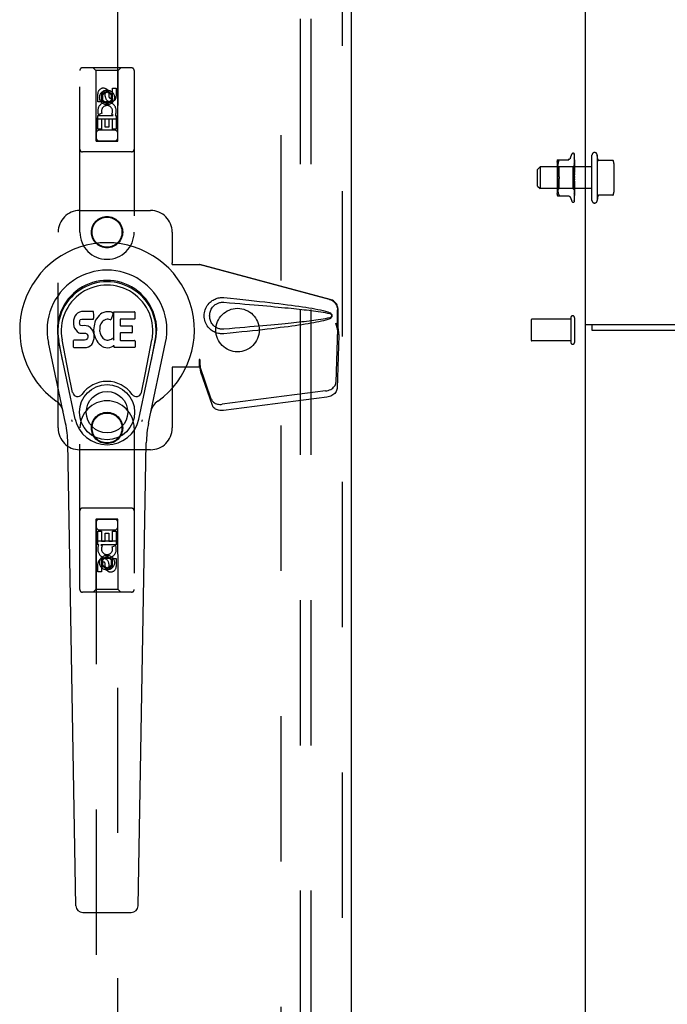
# Model space of a CAD drawing. Header units: inches. Extents: x 0 to 304, y 0 to 196.
# Tile 42 of 129: x 126 to 133.44, y 96.61 to 107.92. Entities that reach past the tile are written whole.
import ezdxf

# ---------------------------------------------------------------- set-up
doc = ezdxf.new("R2010")
doc.units = ezdxf.units.IN
doc.header["$LTSCALE"] = 16.696429
doc.header["$MEASUREMENT"] = 0
doc.linetypes.add('HIDDEN', pattern=[0.2, 0.1, -0.1])
doc.layers.get('0').update_dxf_attribs({"linetype": 'CONTINUOUS'})
for name, color, linetype in [('DEFAULT_2', 8, 'HIDDEN'), ('DIMENSIONS', 7, 'CONTINUOUS'), ('MAIN_DOOR_ASSEMBLY', 7, 'CONTINUOUS'), ('SUBPANELS', 7, 'CONTINUOUS')]:
    doc.layers.add(name, color=color, linetype=linetype)
doc.styles.get("Standard").update_dxf_attribs({"font": 'arial.ttf'})
doc.dimstyles.new('DIMSTYLE_1', dxfattribs={"dimtxt": 1.339286, "dimasz": 1.785714, "dimexe": 0.09, "dimexo": 0.07, "dimgap": 0.0375, "dimtad": 0, "dimtih": 1, "dimtoh": 1, "dimzin": 4, "dimdsep": 46, "dimtxsty": 'Standard', "dimblk": '_FILLED', "dimblk1": '_FILLED', "dimblk2": '_FILLED', "dimcen": 0.09, "dimazin": 1, "dimtfac": 1, "dimtdec": 3, "dimtofl": 0, "dimtmove": 0, "dimatfit": 3, "dimldrblk": '_FILLED', "dimfxl": 0, "dimtolj": 1, "dimtzin": 4, "dimarcsym": 0})

# ---------------------------------------------------------------- blocks, each defined once
blk = doc.blocks.new('_FILLED')
at = {"color": 0, "linetype": 'ByBlock'}
blk.add_solid([(0, 0), (-1, 0.2), (-1, -0.2)], dxfattribs=at)
blk = doc.blocks.new('*D18')
at = {"layer": 'DIMENSIONS', "color": 2, "linetype": 'Continuous'}
for p, q in [((133.921, 121.043), (133.921, 118.893)), ((132.501, 120.5), (128.93, 120.5)), ((133.921, 120.5), (137.21, 120.5))]:
    blk.add_line(p, q, dxfattribs=at)
at = {"layer": 'DIMENSIONS', "color": 2, "linetype": 'Continuous', "xscale": 1.7857142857, "yscale": 1.7857142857, "zscale": 1.7857142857}
blk.add_blockref('_FILLED', (132.501, 120.5), dxfattribs=at)
at = {"layer": 'DIMENSIONS', "color": 2, "linetype": 'Continuous', "xscale": 1.7857142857, "yscale": 1.7857142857, "zscale": 1.7857142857, "rotation": 180}
blk.add_blockref('_FILLED', (133.921, 120.5), dxfattribs=at)
at = {"layer": 'DIMENSIONS', "color": 2, "linetype": 'Continuous', "insert": (137.88, 121.17), "char_height": 1.3393, "width": 3.63947, "attachment_point": 1, "line_spacing_factor": 0.9}
blk.add_mtext('1.42', dxfattribs=at)

msp = doc.modelspace()

# ---------------------------------------------------------------- linework, layer by layer
at = {"color": 3, "linetype": 'Continuous'}
for p, q in [((132.501, 104.419), (132.501, 138.793)), ((132.501, 104.419), (135.134, 104.419)), ((132.576, 104.356), (147.426, 104.356))]:
    msp.add_line(p, q, dxfattribs=at)
at = {"color": 7, "linetype": 'Continuous'}
for p, q in [((132.501, 57.481), (132.501, 104.419)), ((132.576, 104.419), (132.576, 104.356))]:
    msp.add_line(p, q, dxfattribs=at)
at = {"layer": 'DEFAULT_2', "color": 8, "linetype": 'HIDDEN'}
for p, q in [((129.001, 64.856), (129.001, 143.856)), ((132.328, 106.334), (132.344, 106.376)), ((132.359, 106.387), (132.36, 106.387)), ((132.373, 106.379), (132.375, 106.25)), ((132.373, 106.374), (132.375, 106.247)), ((132.373, 106.361), (132.373, 106.36)), ((132.373, 106.36), (132.375, 106.239)), ((132.373, 106.359), (132.373, 106.358)), ((132.373, 106.358), (132.375, 106.239)), ((132.376, 106.116), (132.376, 106.376)), ((132.576, 105.846), (132.576, 106.366)), ((132.636, 106.366), (132.636, 105.846)), ((132.645, 106.315), (132.636, 106.366)), ((132.174, 106.286), (132.174, 105.927)), ((132.194, 106.231), (132.174, 106.251)), ((132.179, 106.314), (132.309, 106.314)), ((132.181, 106.245), (132.18, 106.236)), ((132.182, 106.254), (132.181, 106.245)), ((132.184, 106.264), (132.182, 106.254)), ((132.186, 106.273), (132.184, 106.264)), ((132.188, 106.283), (132.186, 106.273)), ((132.191, 106.291), (132.188, 106.283)), ((132.191, 106.291), (132.195, 106.3)), ((132.195, 106.3), (132.196, 106.303)), ((132.197, 106.305), (132.196, 106.303)), ((132.375, 106.25), (132.357, 106.231)), ((132.373, 106.337), (132.373, 106.337)), ((132.373, 106.337), (132.375, 106.227)), ((132.373, 106.334), (132.375, 106.227)), ((132.373, 106.305), (132.373, 106.306)), ((132.373, 106.306), (132.375, 106.21)), ((132.373, 106.301), (132.375, 106.21)), ((132.373, 106.266), (132.373, 106.267)), ((132.373, 106.267), (132.375, 106.189)), ((132.374, 106.255), (132.373, 106.266)), ((132.373, 106.262), (132.375, 106.189)), ((132.375, 106.287), (132.374, 106.295)), ((132.376, 106.281), (132.375, 106.287)), ((132.376, 106.25), (132.375, 106.25)), ((132.376, 106.249), (132.375, 106.247)), ((132.375, 106.247), (132.375, 106.247)), ((132.375, 106.247), (132.375, 106.247)), ((132.814, 106.306), (132.65, 106.306)), ((132.826, 106.272), (132.826, 105.94)), ((131.951, 106.201), (131.981, 106.231)), ((131.951, 106.011), (131.951, 106.201)), ((132.576, 106.231), (131.981, 106.231)), ((131.981, 106.231), (131.981, 105.981)), ((132.18, 106.219), (132.179, 106.21)), ((132.179, 106.211), (132.18, 106.202)), ((132.18, 106.236), (132.18, 106.227)), ((132.18, 106.227), (132.18, 106.219)), ((132.18, 106.202), (132.18, 106.193)), ((132.18, 106.194), (132.18, 106.185)), ((132.18, 106.185), (132.181, 106.175)), ((132.181, 106.176), (132.182, 106.166)), ((132.182, 106.166), (132.184, 106.157)), ((132.184, 106.157), (132.186, 106.147)), ((132.186, 106.147), (132.188, 106.138)), ((132.188, 106.138), (132.191, 106.129)), ((132.357, 106.231), (132.194, 106.231)), ((132.194, 106.231), (132.194, 105.981)), ((132.357, 106.231), (132.357, 105.981)), ((132.376, 106.193), (132.373, 106.222)), ((132.373, 106.222), (132.373, 106.222)), ((132.373, 106.222), (132.375, 106.166)), ((132.373, 106.216), (132.375, 106.165)), ((132.373, 106.173), (132.376, 106.143)), ((132.373, 106.173), (132.373, 106.173)), ((132.373, 106.173), (132.375, 106.14)), ((132.373, 106.167), (132.375, 106.139)), ((132.376, 106.243), (132.375, 106.239)), ((132.375, 106.239), (132.375, 106.239)), ((132.376, 106.236), (132.375, 106.239)), ((132.375, 106.239), (132.375, 106.239)), ((132.376, 106.232), (132.375, 106.227)), ((132.375, 106.227), (132.375, 106.227)), ((132.375, 106.227), (132.375, 106.227)), ((132.376, 106.222), (132.375, 106.227)), ((132.376, 106.217), (132.375, 106.21)), ((132.375, 106.21), (132.375, 106.21)), ((132.375, 106.21), (132.375, 106.21)), ((132.376, 106.204), (132.375, 106.21)), ((132.376, 106.197), (132.375, 106.19)), ((132.375, 106.189), (132.375, 106.19)), ((132.376, 106.182), (132.375, 106.189)), ((132.375, 106.189), (132.375, 106.189)), ((132.376, 106.174), (132.375, 106.166)), ((132.375, 106.166), (132.375, 106.165)), ((132.375, 106.165), (132.375, 106.166)), ((132.376, 106.158), (132.375, 106.165)), ((132.376, 106.149), (132.375, 106.14)), ((132.376, 106.131), (132.375, 106.14)), ((132.375, 106.14), (132.375, 106.14)), ((132.375, 106.139), (132.375, 106.14)), ((132.181, 106.037), (132.18, 106.027)), ((132.18, 106.028), (132.18, 106.019)), ((132.18, 106.019), (132.18, 106.01)), ((132.182, 106.046), (132.181, 106.037)), ((132.184, 106.055), (132.182, 106.046)), ((132.186, 106.065), (132.184, 106.055)), ((132.188, 106.074), (132.186, 106.065)), ((132.195, 106.121), (132.191, 106.129)), ((132.195, 106.092), (132.191, 106.083)), ((132.376, 106.095), (132.373, 106.065)), ((132.375, 106.087), (132.373, 106.071)), ((132.375, 106.06), (132.373, 106.02)), ((132.375, 106.059), (132.373, 106.014)), ((132.373, 106.015), (132.376, 106.044)), ((132.375, 106.035), (132.373, 105.973)), ((132.375, 106.034), (132.373, 105.967)), ((132.376, 106.11), (132.374, 106.112)), ((132.376, 106.122), (132.375, 106.113)), ((132.376, 106.104), (132.375, 106.113)), ((132.376, 106.077), (132.375, 106.085)), ((132.376, 106.068), (132.375, 106.059)), ((132.375, 106.06), (132.375, 106.059)), ((132.376, 106.05), (132.375, 106.059)), ((132.375, 106.059), (132.375, 106.059)), ((132.376, 106.042), (132.375, 106.035)), ((132.375, 106.035), (132.375, 106.034)), ((132.375, 106.034), (132.375, 106.035)), ((132.376, 106.026), (132.375, 106.034)), ((132.375, 106.034), (132.375, 106.034)), ((132.376, 106.019), (132.375, 106.012)), ((132.376, 106.11), (132.376, 106.11)), ((132.376, 105.836), (132.376, 106.11)), ((131.951, 106.011), (131.981, 105.981)), ((132.576, 105.981), (131.981, 105.981)), ((132.194, 105.981), (132.174, 105.961)), ((132.18, 106.01), (132.179, 106.002)), ((132.179, 106.002), (132.18, 105.993)), ((132.18, 105.993), (132.18, 105.985)), ((132.18, 105.985), (132.18, 105.976)), ((132.18, 105.976), (132.181, 105.967)), ((132.181, 105.968), (132.182, 105.958)), ((132.182, 105.958), (132.184, 105.949)), ((132.184, 105.949), (132.186, 105.939)), ((132.186, 105.939), (132.188, 105.93)), ((132.188, 105.93), (132.191, 105.921)), ((132.191, 105.921), (132.195, 105.912)), ((132.357, 105.981), (132.194, 105.981)), ((132.376, 105.962), (132.357, 105.981)), ((132.373, 106.014), (132.373, 106.015)), ((132.375, 106.012), (132.373, 105.925)), ((132.375, 106.012), (132.373, 105.93)), ((132.373, 105.968), (132.376, 105.996)), ((132.375, 105.994), (132.373, 105.894)), ((132.375, 105.993), (132.373, 105.89)), ((132.375, 105.979), (132.373, 105.862)), ((132.375, 105.979), (132.373, 105.865)), ((132.375, 105.969), (132.373, 105.844)), ((132.373, 105.967), (132.373, 105.968)), ((132.375, 105.963), (132.373, 105.835)), ((132.375, 105.963), (132.373, 105.834)), ((132.373, 105.925), (132.374, 105.933)), ((132.373, 105.925), (132.373, 105.925)), ((132.374, 105.933), (132.375, 105.945)), ((132.374, 105.9), (132.375, 105.907)), ((132.376, 106.005), (132.375, 106.012)), ((132.375, 106.012), (132.375, 106.012)), ((132.375, 106.012), (132.375, 106.012)), ((132.376, 105.999), (132.375, 105.994)), ((132.375, 105.994), (132.375, 105.993)), ((132.375, 105.993), (132.375, 105.994)), ((132.376, 105.987), (132.375, 105.993)), ((132.376, 105.982), (132.375, 105.979)), ((132.375, 105.979), (132.375, 105.979)), ((132.375, 105.979), (132.375, 105.978)), ((132.376, 105.974), (132.375, 105.978)), ((132.376, 105.971), (132.375, 105.969)), ((132.375, 105.968), (132.375, 105.969)), ((132.375, 105.969), (132.375, 105.968)), ((132.376, 105.965), (132.375, 105.968)), ((132.375, 105.963), (132.375, 105.963)), ((132.375, 105.963), (132.375, 105.963)), ((132.375, 105.945), (132.376, 105.951)), ((132.375, 105.907), (132.376, 105.912)), ((132.814, 105.906), (132.65, 105.906)), ((132.179, 105.898), (132.309, 105.898)), ((132.196, 105.898), (132.195, 105.898)), ((132.328, 105.878), (132.344, 105.836)), ((132.359, 105.825), (132.36, 105.825)), ((132.373, 105.894), (132.373, 105.894)), ((132.373, 105.89), (132.373, 105.89)), ((132.373, 105.865), (132.373, 105.865)), ((132.373, 105.862), (132.373, 105.862)), ((132.373, 105.845), (132.374, 105.846)), ((132.372, 105.832), (132.373, 105.833)), ((132.645, 105.898), (132.636, 105.846)), ((131.876, 104.47), (131.876, 104.242)), ((132.333, 104.48), (131.886, 104.48)), ((132.333, 104.498), (132.333, 104.214)), ((132.376, 104.498), (132.376, 104.214)), ((132.333, 104.232), (131.886, 104.232))]:
    msp.add_line(p, q, dxfattribs=at)
for points in [[(132.376, 106.375), (132.375, 106.376), (132.375, 106.378), (132.374, 106.379), (132.374, 106.38), (132.373, 106.381), (132.372, 106.382), (132.371, 106.383)], [(132.372, 106.383), (132.372, 106.383), (132.372, 106.383), (132.372, 106.383), (132.372, 106.383), (132.372, 106.382), (132.372, 106.382), (132.372, 106.382), (132.372, 106.382), (132.373, 106.382), (132.373, 106.381), (132.373, 106.381), (132.373, 106.381), (132.373, 106.38), (132.373, 106.38), (132.373, 106.38), (132.373, 106.38), (132.373, 106.379), (132.373, 106.379), (132.373, 106.379)], [(132.376, 106.376), (132.376, 106.377), (132.376, 106.377), (132.375, 106.377), (132.375, 106.378), (132.375, 106.378), (132.375, 106.379), (132.375, 106.379), (132.374, 106.379), (132.374, 106.38), (132.374, 106.38), (132.374, 106.38), (132.374, 106.38), (132.373, 106.381), (132.373, 106.381), (132.373, 106.381), (132.373, 106.382), (132.373, 106.382), (132.372, 106.382), (132.372, 106.382), (132.372, 106.382), (132.372, 106.382), (132.372, 106.383)], [(132.373, 106.376), (132.373, 106.376), (132.373, 106.376), (132.373, 106.375), (132.373, 106.374)], [(132.376, 106.364), (132.376, 106.366), (132.375, 106.368), (132.375, 106.37), (132.374, 106.372), (132.374, 106.373), (132.373, 106.375), (132.373, 106.376)], [(132.373, 106.375), (132.373, 106.375), (132.373, 106.375)], [(132.373, 106.375), (132.373, 106.375), (132.373, 106.375), (132.373, 106.375), (132.373, 106.375), (132.373, 106.375), (132.373, 106.374), (132.373, 106.374), (132.373, 106.373)], [(132.376, 106.369), (132.376, 106.37), (132.375, 106.371), (132.375, 106.371), (132.375, 106.372), (132.374, 106.373), (132.374, 106.373), (132.374, 106.374), (132.374, 106.374), (132.373, 106.375)], [(132.376, 106.345), (132.376, 106.347), (132.375, 106.349), (132.375, 106.352), (132.374, 106.354), (132.374, 106.357), (132.374, 106.359), (132.373, 106.361)], [(132.374, 106.358), (132.373, 106.358), (132.373, 106.359), (132.373, 106.359), (132.373, 106.359)], [(132.376, 106.353), (132.376, 106.353), (132.375, 106.354), (132.375, 106.355), (132.375, 106.356), (132.374, 106.356), (132.374, 106.357), (132.374, 106.358)], [(132.195, 106.314), (132.196, 106.314), (132.197, 106.314), (132.198, 106.313), (132.198, 106.312), (132.198, 106.311)], [(132.197, 106.305), (132.198, 106.307), (132.198, 106.309), (132.198, 106.311)], [(132.328, 106.334), (132.327, 106.332), (132.326, 106.328), (132.324, 106.325), (132.321, 106.323), (132.318, 106.32), (132.315, 106.318), (132.312, 106.317), (132.308, 106.315), (132.304, 106.315), (132.301, 106.314)], [(132.376, 106.317), (132.376, 106.319), (132.375, 106.322), (132.375, 106.325), (132.374, 106.329), (132.374, 106.332), (132.373, 106.337)], [(132.374, 106.332), (132.374, 106.332), (132.374, 106.333), (132.373, 106.333), (132.373, 106.334)], [(132.373, 106.334), (132.373, 106.334), (132.373, 106.334), (132.373, 106.334), (132.373, 106.334), (132.373, 106.334)], [(132.374, 106.295), (132.374, 106.299), (132.373, 106.305)], [(132.374, 106.298), (132.374, 106.299), (132.374, 106.299), (132.374, 106.3), (132.373, 106.3), (132.373, 106.301), (132.373, 106.301), (132.373, 106.301)], [(132.375, 106.256), (132.374, 106.258), (132.374, 106.259), (132.374, 106.26), (132.374, 106.26), (132.373, 106.261), (132.373, 106.261), (132.373, 106.262)], [(132.376, 106.328), (132.376, 106.328), (132.376, 106.329), (132.375, 106.33), (132.375, 106.33), (132.374, 106.332)], [(132.376, 106.294), (132.376, 106.295), (132.375, 106.296), (132.375, 106.297), (132.374, 106.298)], [(132.376, 106.255), (132.376, 106.255), (132.376, 106.256), (132.375, 106.256)], [(132.376, 106.24), (132.376, 106.242), (132.374, 106.255)], [(132.376, 106.25), (132.376, 106.25), (132.376, 106.25), (132.375, 106.25), (132.375, 106.25)], [(132.376, 106.248), (132.376, 106.248), (132.375, 106.248), (132.375, 106.247), (132.375, 106.247), (132.375, 106.247), (132.375, 106.247)], [(132.376, 106.247), (132.376, 106.247), (132.375, 106.247), (132.375, 106.247), (132.375, 106.247), (132.375, 106.247)], [(132.376, 106.246), (132.376, 106.246), (132.376, 106.246), (132.375, 106.247), (132.375, 106.247)], [(132.375, 106.211), (132.375, 106.212), (132.374, 106.213), (132.374, 106.214), (132.374, 106.214), (132.373, 106.215), (132.373, 106.216), (132.373, 106.216), (132.373, 106.216)], [(132.375, 106.163), (132.375, 106.163), (132.374, 106.164), (132.374, 106.164), (132.374, 106.165), (132.374, 106.166), (132.373, 106.166), (132.373, 106.167), (132.373, 106.167)], [(132.376, 106.241), (132.376, 106.241), (132.375, 106.24), (132.375, 106.24), (132.375, 106.24), (132.375, 106.239), (132.375, 106.239)], [(132.376, 106.239), (132.376, 106.239), (132.375, 106.239), (132.375, 106.239), (132.375, 106.239), (132.375, 106.239)], [(132.376, 106.229), (132.376, 106.229), (132.375, 106.228), (132.375, 106.228), (132.375, 106.227), (132.375, 106.227), (132.375, 106.227)], [(132.376, 106.226), (132.376, 106.226), (132.375, 106.226), (132.375, 106.226), (132.375, 106.226), (132.375, 106.227)], [(132.376, 106.213), (132.376, 106.212), (132.375, 106.212), (132.375, 106.211), (132.375, 106.211), (132.375, 106.21), (132.375, 106.21)], [(132.376, 106.21), (132.376, 106.21), (132.375, 106.211)], [(132.376, 106.208), (132.376, 106.208), (132.375, 106.209), (132.375, 106.209), (132.375, 106.209), (132.375, 106.21)], [(132.376, 106.192), (132.376, 106.192), (132.375, 106.191), (132.375, 106.191), (132.375, 106.19), (132.375, 106.19), (132.375, 106.189)], [(132.376, 106.187), (132.376, 106.187), (132.375, 106.188), (132.375, 106.188), (132.375, 106.189), (132.375, 106.189)], [(132.376, 106.169), (132.376, 106.168), (132.375, 106.168), (132.375, 106.167), (132.375, 106.167), (132.375, 106.166), (132.375, 106.166)], [(132.376, 106.163), (132.376, 106.163), (132.375, 106.164), (132.375, 106.164), (132.375, 106.165), (132.375, 106.165)], [(132.376, 106.161), (132.376, 106.161), (132.376, 106.162), (132.375, 106.163)], [(132.376, 106.143), (132.376, 106.143), (132.375, 106.142), (132.375, 106.142), (132.375, 106.141), (132.375, 106.14), (132.375, 106.14)], [(132.376, 106.137), (132.376, 106.137), (132.375, 106.138), (132.375, 106.138), (132.375, 106.139), (132.375, 106.139)], [(132.188, 106.074), (132.191, 106.083), (132.195, 106.092)], [(132.195, 106.121), (132.196, 106.118), (132.197, 106.116), (132.197, 106.113), (132.198, 106.111), (132.198, 106.109), (132.198, 106.106)], [(132.197, 106.116), (132.196, 106.117), (132.196, 106.119), (132.195, 106.121)], [(132.198, 106.106), (132.198, 106.104), (132.198, 106.101), (132.197, 106.099), (132.197, 106.096), (132.196, 106.094), (132.195, 106.092)], [(132.195, 106.092), (132.195, 106.093), (132.196, 106.094), (132.196, 106.096), (132.197, 106.097)], [(132.198, 106.106), (132.198, 106.108), (132.198, 106.11), (132.198, 106.112), (132.197, 106.114)], [(132.197, 106.098), (132.198, 106.1), (132.198, 106.102), (132.198, 106.103), (132.198, 106.105), (132.198, 106.106)], [(132.374, 106.112), (132.374, 106.113), (132.374, 106.113), (132.374, 106.114), (132.374, 106.114), (132.373, 106.115), (132.373, 106.115), (132.373, 106.116), (132.373, 106.116)], [(132.373, 106.071), (132.373, 106.072), (132.374, 106.072), (132.374, 106.073), (132.374, 106.073), (132.374, 106.074), (132.375, 106.074), (132.375, 106.075), (132.375, 106.075), (132.375, 106.076), (132.376, 106.076), (132.376, 106.076), (132.376, 106.077)], [(132.373, 106.02), (132.373, 106.021), (132.373, 106.021), (132.374, 106.022), (132.374, 106.023), (132.374, 106.024), (132.375, 106.024), (132.375, 106.025), (132.375, 106.025), (132.376, 106.026), (132.376, 106.027), (132.376, 106.027)], [(132.374, 106.112), (132.375, 106.112), (132.375, 106.112), (132.375, 106.111), (132.375, 106.111), (132.376, 106.11), (132.376, 106.11)], [(132.376, 106.116), (132.376, 106.116), (132.375, 106.115), (132.375, 106.115), (132.375, 106.114), (132.375, 106.113), (132.375, 106.113)], [(132.376, 106.11), (132.376, 106.11), (132.375, 106.111), (132.375, 106.111), (132.375, 106.112), (132.375, 106.113), (132.375, 106.113)], [(132.376, 106.089), (132.376, 106.088), (132.375, 106.088), (132.375, 106.087), (132.375, 106.087)], [(132.375, 106.087), (132.375, 106.086), (132.375, 106.085)], [(132.376, 106.082), (132.376, 106.083), (132.375, 106.084), (132.375, 106.084), (132.375, 106.085), (132.375, 106.085), (132.375, 106.086)], [(132.376, 106.062), (132.376, 106.062), (132.375, 106.061), (132.375, 106.061), (132.375, 106.06), (132.375, 106.06)], [(132.376, 106.056), (132.376, 106.056), (132.375, 106.057), (132.375, 106.058), (132.375, 106.058), (132.375, 106.059), (132.375, 106.059)], [(132.376, 106.037), (132.376, 106.037), (132.375, 106.036), (132.375, 106.036), (132.375, 106.035), (132.375, 106.035), (132.375, 106.035)], [(132.376, 106.031), (132.376, 106.032), (132.375, 106.032), (132.375, 106.033), (132.375, 106.034), (132.375, 106.034), (132.375, 106.034)], [(132.195, 105.912), (132.196, 105.91), (132.197, 105.907), (132.198, 105.905), (132.198, 105.903), (132.198, 105.902)], [(132.373, 105.973), (132.373, 105.973), (132.373, 105.973), (132.373, 105.974), (132.374, 105.974), (132.374, 105.975), (132.374, 105.976), (132.375, 105.977)], [(132.373, 105.93), (132.373, 105.93), (132.373, 105.931), (132.373, 105.931), (132.374, 105.932), (132.374, 105.932), (132.374, 105.933), (132.374, 105.933), (132.375, 105.935)], [(132.376, 106.014), (132.376, 106.014), (132.375, 106.014), (132.375, 106.013), (132.375, 106.013), (132.375, 106.012)], [(132.376, 106.009), (132.376, 106.01), (132.375, 106.01), (132.375, 106.011), (132.375, 106.011), (132.375, 106.012), (132.375, 106.012)], [(132.376, 105.995), (132.376, 105.995), (132.375, 105.994), (132.375, 105.994), (132.375, 105.994), (132.375, 105.994)], [(132.376, 105.991), (132.376, 105.991), (132.375, 105.992), (132.375, 105.992), (132.375, 105.993), (132.375, 105.993), (132.375, 105.993)], [(132.375, 105.977), (132.375, 105.978), (132.376, 105.979), (132.376, 105.98)], [(132.376, 105.979), (132.376, 105.979), (132.375, 105.979), (132.375, 105.979), (132.375, 105.979), (132.375, 105.979)], [(132.376, 105.976), (132.376, 105.977), (132.375, 105.977), (132.375, 105.978), (132.375, 105.978), (132.375, 105.978), (132.375, 105.979)], [(132.376, 105.969), (132.376, 105.969), (132.375, 105.969), (132.375, 105.969), (132.375, 105.969), (132.375, 105.969)], [(132.376, 105.967), (132.376, 105.967), (132.375, 105.968), (132.375, 105.968), (132.375, 105.968), (132.375, 105.968), (132.375, 105.968)], [(132.376, 105.964), (132.376, 105.964), (132.376, 105.963), (132.375, 105.963), (132.375, 105.963)], [(132.376, 105.963), (132.376, 105.963), (132.375, 105.963), (132.375, 105.963), (132.375, 105.963), (132.375, 105.963), (132.375, 105.963)], [(132.376, 105.962), (132.376, 105.963), (132.375, 105.963), (132.375, 105.963), (132.375, 105.963), (132.375, 105.963), (132.375, 105.963)], [(132.376, 105.962), (132.376, 105.962), (132.376, 105.963), (132.375, 105.963), (132.375, 105.963)], [(132.375, 105.935), (132.375, 105.936), (132.376, 105.936), (132.376, 105.937)], [(132.196, 105.898), (132.197, 105.899), (132.198, 105.899), (132.198, 105.9), (132.198, 105.902)], [(132.301, 105.898), (132.304, 105.898), (132.308, 105.897), (132.312, 105.896), (132.315, 105.894), (132.318, 105.892), (132.321, 105.89), (132.324, 105.887), (132.326, 105.884), (132.327, 105.881), (132.328, 105.879)], [(132.373, 105.835), (132.373, 105.835), (132.373, 105.834), (132.373, 105.834), (132.373, 105.833), (132.373, 105.833), (132.373, 105.832), (132.372, 105.832), (132.372, 105.832)], [(132.372, 105.832), (132.372, 105.832), (132.372, 105.832)], [(132.373, 105.89), (132.374, 105.892), (132.374, 105.9)], [(132.373, 105.894), (132.373, 105.894), (132.373, 105.894), (132.373, 105.894), (132.374, 105.895), (132.374, 105.895), (132.374, 105.896), (132.374, 105.896), (132.375, 105.897), (132.375, 105.898), (132.375, 105.899), (132.376, 105.9), (132.376, 105.9)], [(132.373, 105.862), (132.374, 105.864), (132.374, 105.867), (132.374, 105.87), (132.375, 105.873), (132.375, 105.875), (132.376, 105.878), (132.376, 105.88)], [(132.373, 105.865), (132.373, 105.865), (132.373, 105.865), (132.373, 105.865), (132.373, 105.865), (132.374, 105.866), (132.374, 105.866), (132.374, 105.867)], [(132.373, 105.843), (132.373, 105.844), (132.374, 105.846), (132.374, 105.848), (132.375, 105.85), (132.375, 105.852), (132.376, 105.855), (132.376, 105.856)], [(132.373, 105.844), (132.373, 105.844), (132.373, 105.844), (132.373, 105.844), (132.373, 105.844), (132.373, 105.845)], [(132.373, 105.845), (132.373, 105.845), (132.373, 105.845), (132.373, 105.844), (132.373, 105.844)], [(132.373, 105.844), (132.373, 105.843), (132.373, 105.843), (132.373, 105.843)], [(132.373, 105.832), (132.373, 105.833), (132.374, 105.834), (132.374, 105.835), (132.375, 105.837), (132.375, 105.838), (132.376, 105.84), (132.376, 105.842)], [(132.373, 105.833), (132.373, 105.833), (132.374, 105.834), (132.374, 105.834), (132.374, 105.835), (132.374, 105.835), (132.375, 105.836), (132.375, 105.836), (132.375, 105.837), (132.376, 105.837), (132.376, 105.838), (132.376, 105.838)], [(132.373, 105.834), (132.373, 105.834), (132.373, 105.833), (132.373, 105.833), (132.373, 105.832), (132.373, 105.832)], [(132.374, 105.867), (132.375, 105.868), (132.375, 105.869), (132.375, 105.87), (132.376, 105.87), (132.376, 105.871)], [(132.374, 105.846), (132.374, 105.846), (132.375, 105.847), (132.375, 105.847), (132.375, 105.848), (132.375, 105.849), (132.376, 105.849), (132.376, 105.85), (132.376, 105.85)], [(132.375, 105.834), (132.375, 105.834), (132.376, 105.835), (132.376, 105.836)]]:
    msp.add_lwpolyline(points, dxfattribs=at)
for centre, radius, start, end in [((132.359, 106.371), 0.0167, 90, 160), ((132.36, 106.371), 0.0167, 47.7647, 90), ((132.606, 106.366), 0.03, 359.9957, 180), ((132.251, 106.286), 0.0776, 157.9239, 180), ((132.655, 106.316), 0.01, 188.5695, 270), ((132.814, 106.296), 0.01, 10.4809, 90), ((132.685, 106.272), 0.141, 0, 10.4811), ((132.251, 105.927), 0.0776, 180, 202.0761), ((132.655, 105.896), 0.01, 90, 171.4305), ((132.814, 105.916), 0.01, 270, 349.5191), ((132.685, 105.94), 0.141, 349.5189, 360), ((132.359, 105.842), 0.0167, 200, 270), ((132.36, 105.842), 0.0167, 270, 332.8512), ((132.606, 105.846), 0.03, 180, 0.0043), ((131.886, 104.47), 0.01, 90, 180), ((132.354, 104.498), 0.0215, 0, 180), ((131.886, 104.242), 0.01, 180, 270), ((132.354, 104.214), 0.0215, 180, 360)]:
    msp.add_arc(centre, radius, start, end, dxfattribs=at)
at = {"layer": 'MAIN_DOOR_ASSEMBLY', "color": 8, "linetype": 'HIDDEN'}
for p, q in [((129.709, 64.21), (129.709, 144.502)), ((126.876, 143.529), (126.876, 106.527)), ((127.126, 106.527), (127.126, 143.529)), ((126.688, 105.481), (126.688, 107.339)), ((127.283, 107.369), (126.718, 107.369)), ((126.871, 107.339), (126.841, 107.369)), ((127.131, 107.339), (126.871, 107.339)), ((126.871, 107.339), (126.874, 106.529)), ((127.127, 106.529), (127.131, 107.339)), ((127.131, 107.339), (127.161, 107.369)), ((127.313, 107.339), (127.313, 105.481)), ((126.894, 106.979), (126.894, 107.071)), ((126.937, 107.071), (126.937, 106.979)), ((127.001, 107.1), (126.938, 107.064)), ((126.938, 107.064), (126.948, 107.059)), ((126.938, 107.064), (126.938, 106.992)), ((127.001, 107.089), (126.948, 107.059)), ((126.948, 107.059), (126.948, 106.998)), ((126.981, 107.043), (126.981, 107.071)), ((127.063, 107.064), (127.001, 107.1)), ((127.001, 107.1), (127.001, 107.089)), ((127.053, 107.059), (127.001, 107.089)), ((127.022, 107.085), (127.022, 107.039)), ((127.063, 107.064), (127.053, 107.059)), ((127.053, 106.998), (127.053, 107.059)), ((127.063, 106.992), (127.063, 107.064)), ((127.065, 107.135), (127.108, 107.135)), ((127.065, 107.043), (127.065, 107.135)), ((127.108, 107.135), (127.108, 107.043)), ((126.937, 106.979), (126.894, 106.979)), ((126.938, 106.992), (126.948, 106.998)), ((126.938, 106.992), (127.001, 106.956)), ((126.948, 106.998), (127.001, 106.968)), ((127.001, 106.968), (127.053, 106.998)), ((127.001, 106.956), (127.063, 106.992)), ((127.001, 106.956), (127.001, 106.968)), ((127.063, 106.992), (127.053, 106.998)), ((126.894, 106.823), (127.072, 106.823)), ((126.894, 106.666), (126.894, 106.823)), ((126.942, 106.847), (126.903, 106.83)), ((127.072, 106.823), (127.053, 106.836)), ((127.097, 106.826), (127.095, 106.823)), ((127.095, 106.823), (127.108, 106.823)), ((127.108, 106.823), (127.108, 106.666)), ((127.129, 106.779), (126.873, 106.779)), ((126.979, 106.78), (126.937, 106.78)), ((126.937, 106.78), (126.937, 106.666)), ((126.979, 106.688), (126.979, 106.78)), ((127.065, 106.78), (127.022, 106.78)), ((127.022, 106.78), (127.022, 106.688)), ((127.065, 106.666), (127.065, 106.78)), ((126.937, 106.666), (126.894, 106.666)), ((127.086, 106.654), (126.916, 106.654)), ((127.022, 106.688), (126.979, 106.688)), ((127.108, 106.666), (127.065, 106.666)), ((126.874, 106.529), (127.127, 106.529)), ((126.876, 106.53), (127.126, 106.53)), ((126.876, 106.527), (127.126, 106.527)), ((127.283, 106.404), (126.718, 106.404)), ((126.688, 105.731), (127.501, 105.731)), ((126.438, 103.231), (126.438, 105.481)), ((127.751, 105.481), (127.751, 105.128)), ((127.748, 105.111), (127.751, 105.128)), ((127.755, 105.111), (127.751, 105.128)), ((127.748, 105.111), (128.069, 105.111)), ((129.559, 104.709), (128.061, 105.111)), ((129.566, 104.709), (128.069, 105.111)), ((129.651, 104.358), (129.651, 104.588)), ((129.659, 104.358), (129.659, 104.588)), ((129.629, 104.44), (129.651, 104.358)), ((129.637, 104.44), (129.659, 104.358)), ((129.65, 104.37), (129.631, 103.755)), ((129.65, 104.37), (129.664, 104.299)), ((129.659, 104.358), (129.651, 104.358)), ((129.653, 104.386), (129.661, 104.33)), ((129.661, 104.33), (129.663, 104.314)), ((129.664, 104.299), (129.645, 103.684)), ((128.069, 104.019), (128.061, 104.019)), ((128.061, 104.019), (128.061, 103.931)), ((128.069, 104.019), (128.069, 103.931)), ((128.069, 103.931), (127.748, 103.931)), ((127.748, 103.931), (127.751, 103.914)), ((127.755, 103.931), (127.751, 103.914)), ((127.751, 103.914), (127.751, 103.231)), ((128.199, 103.561), (128.067, 103.944)), ((128.081, 103.873), (128.067, 103.944)), ((128.077, 103.904), (128.081, 103.873)), ((128.213, 103.49), (128.081, 103.873)), ((129.514, 103.656), (128.326, 103.503)), ((129.527, 103.585), (128.34, 103.432)), ((126.688, 101.374), (126.688, 103.231)), ((127.313, 103.231), (127.313, 101.374)), ((127.501, 102.981), (126.688, 102.981)), ((127.283, 102.309), (126.718, 102.309)), ((126.874, 102.184), (126.871, 101.374)), ((126.874, 102.184), (127.127, 102.184)), ((127.126, 102.185), (126.876, 102.185)), ((126.876, 102.185), (126.876, 65.184)), ((127.126, 102.182), (126.876, 102.182)), ((127.126, 65.184), (127.126, 102.185)), ((127.131, 101.374), (127.127, 102.184)), ((126.916, 102.059), (127.086, 102.059)), ((126.894, 102.046), (126.937, 102.046)), ((126.894, 101.89), (126.894, 102.046)), ((126.937, 102.046), (126.937, 101.932)), ((126.98, 102.024), (127.023, 102.024)), ((126.98, 101.932), (126.98, 102.024)), ((127.023, 102.024), (127.023, 101.932)), ((127.065, 102.046), (127.108, 102.046)), ((127.065, 101.932), (127.065, 102.046)), ((127.108, 102.046), (127.108, 101.89)), ((126.873, 101.934), (127.129, 101.934)), ((126.907, 101.89), (126.894, 101.89)), ((126.905, 101.886), (126.907, 101.89)), ((127.108, 101.89), (126.93, 101.89)), ((126.93, 101.89), (126.949, 101.877)), ((126.937, 101.932), (126.98, 101.932)), ((127.023, 101.932), (127.065, 101.932)), ((127.059, 101.865), (127.099, 101.882)), ((127.001, 101.756), (126.938, 101.72)), ((126.938, 101.72), (126.948, 101.714)), ((126.938, 101.72), (126.938, 101.648)), ((127.001, 101.745), (126.948, 101.714)), ((127.063, 101.72), (127.001, 101.756)), ((127.001, 101.756), (127.001, 101.745)), ((127.053, 101.714), (127.001, 101.745)), ((127.063, 101.72), (127.053, 101.714)), ((127.063, 101.648), (127.063, 101.72)), ((127.065, 101.733), (127.108, 101.733)), ((127.065, 101.641), (127.065, 101.733)), ((127.108, 101.733), (127.108, 101.641)), ((126.894, 101.577), (126.894, 101.669)), ((126.937, 101.669), (126.937, 101.577)), ((126.938, 101.648), (126.948, 101.654)), ((126.938, 101.648), (127.001, 101.612)), ((126.948, 101.714), (126.948, 101.654)), ((126.948, 101.654), (127.001, 101.623)), ((126.98, 101.627), (126.98, 101.673)), ((127.001, 101.623), (127.053, 101.654)), ((127.001, 101.612), (127.063, 101.648)), ((127.001, 101.612), (127.001, 101.623)), ((127.021, 101.669), (127.021, 101.641)), ((127.053, 101.654), (127.053, 101.714)), ((127.063, 101.648), (127.053, 101.654)), ((126.937, 101.577), (126.894, 101.577)), ((127.283, 101.344), (126.718, 101.344)), ((126.871, 101.374), (126.841, 101.344)), ((127.131, 101.374), (126.871, 101.374)), ((127.131, 101.374), (127.161, 101.344))]:
    msp.add_line(p, q, dxfattribs=at)
at = {"layer": 'MAIN_DOOR_ASSEMBLY', "color": 3, "linetype": 'Continuous'}
msp.add_line((129.813, 64.21), (129.813, 144.502), dxfattribs=at)
at = {"layer": 'MAIN_DOOR_ASSEMBLY', "color": 7, "linetype": 'Continuous'}
for p, q in [((126.663, 104.55), (126.653, 104.544)), ((126.684, 104.56), (126.663, 104.55)), ((126.708, 104.568), (126.684, 104.56)), ((126.847, 104.568), (126.708, 104.568)), ((126.849, 104.525), (126.847, 104.568)), ((126.943, 104.55), (126.925, 104.537)), ((126.964, 104.559), (126.943, 104.55)), ((126.986, 104.564), (126.964, 104.559)), ((127.008, 104.566), (126.986, 104.564)), ((127.03, 104.566), (127.008, 104.566)), ((127.041, 104.564), (127.03, 104.566)), ((127.052, 104.561), (127.041, 104.564)), ((127.07, 104.549), (127.052, 104.561)), ((127.081, 104.566), (127.317, 104.566)), ((127.081, 104.24), (127.081, 104.566)), ((127.322, 104.561), (127.322, 104.487)), ((126.617, 104.47), (126.615, 104.447)), ((126.615, 104.447), (126.616, 104.423)), ((126.622, 104.494), (126.617, 104.47)), ((126.631, 104.516), (126.622, 104.494)), ((126.645, 104.536), (126.631, 104.516)), ((126.653, 104.544), (126.645, 104.536)), ((126.686, 104.435), (126.687, 104.45)), ((126.687, 104.427), (126.686, 104.435)), ((126.687, 104.45), (126.689, 104.465)), ((126.689, 104.465), (126.692, 104.472)), ((126.692, 104.472), (126.697, 104.477)), ((126.697, 104.477), (126.712, 104.481)), ((126.712, 104.481), (126.727, 104.482)), ((126.727, 104.482), (126.84, 104.482)), ((126.84, 104.482), (126.845, 104.483)), ((126.845, 104.483), (126.847, 104.488)), ((126.847, 104.488), (126.848, 104.501)), ((126.848, 104.501), (126.849, 104.525)), ((126.862, 104.447), (126.856, 104.425)), ((126.87, 104.468), (126.862, 104.447)), ((126.881, 104.487), (126.87, 104.468)), ((126.894, 104.505), (126.881, 104.487)), ((126.909, 104.522), (126.894, 104.505)), ((126.925, 104.537), (126.909, 104.522)), ((126.944, 104.449), (126.93, 104.426)), ((126.952, 104.46), (126.944, 104.449)), ((126.963, 104.467), (126.952, 104.46)), ((126.988, 104.478), (126.963, 104.467)), ((127.001, 104.481), (126.988, 104.478)), ((127.014, 104.481), (127.001, 104.481)), ((127.027, 104.478), (127.014, 104.481)), ((127.04, 104.473), (127.027, 104.478)), ((127.072, 104.543), (127.046, 104.475)), ((127.151, 104.478), (127.151, 104.41)), ((127.317, 104.482), (127.155, 104.482)), ((126.616, 104.423), (126.62, 104.399)), ((126.62, 104.399), (126.628, 104.377)), ((126.628, 104.377), (126.641, 104.357)), ((126.641, 104.357), (126.657, 104.34)), ((126.657, 104.34), (126.677, 104.326)), ((126.677, 104.326), (126.688, 104.322)), ((126.689, 104.42), (126.687, 104.427)), ((126.688, 104.322), (126.7, 104.32)), ((126.693, 104.414), (126.689, 104.42)), ((126.7, 104.41), (126.693, 104.414)), ((126.714, 104.406), (126.7, 104.41)), ((126.7, 104.32), (126.747, 104.32)), ((126.738, 104.407), (126.714, 104.406)), ((126.762, 104.405), (126.738, 104.407)), ((126.785, 104.4), (126.762, 104.405)), ((126.796, 104.395), (126.785, 104.4)), ((126.806, 104.389), (126.796, 104.395)), ((126.823, 104.372), (126.806, 104.389)), ((126.836, 104.352), (126.823, 104.372)), ((126.846, 104.33), (126.836, 104.352)), ((126.852, 104.306), (126.846, 104.33)), ((126.852, 104.404), (126.847, 104.359)), ((126.847, 104.359), (126.848, 104.337)), ((126.848, 104.337), (126.851, 104.315)), ((126.856, 104.425), (126.852, 104.404)), ((126.917, 104.375), (126.916, 104.348)), ((126.916, 104.348), (126.918, 104.335)), ((126.92, 104.402), (126.917, 104.375)), ((126.918, 104.335), (126.921, 104.322)), ((126.924, 104.414), (126.92, 104.402)), ((126.921, 104.322), (126.931, 104.297)), ((126.93, 104.426), (126.924, 104.414)), ((127.155, 104.406), (127.287, 104.406)), ((127.287, 104.324), (127.157, 104.324)), ((127.291, 104.401), (127.291, 104.328)), ((126.524, 103.287), (126.327, 104.213)), ((126.635, 103.334), (126.443, 104.237)), ((126.491, 104.011), (126.446, 104.238)), ((126.558, 103.864), (126.484, 104.245)), ((126.617, 104.161), (126.617, 104.236)), ((126.681, 104.241), (126.622, 104.24)), ((126.742, 104.241), (126.681, 104.241)), ((126.757, 104.242), (126.742, 104.241)), ((126.747, 104.32), (126.755, 104.319)), ((126.755, 104.319), (126.762, 104.317)), ((126.764, 104.246), (126.757, 104.242)), ((126.762, 104.317), (126.768, 104.312)), ((126.769, 104.251), (126.764, 104.246)), ((126.768, 104.312), (126.773, 104.306)), ((126.778, 104.263), (126.769, 104.251)), ((126.773, 104.306), (126.779, 104.293)), ((126.781, 104.27), (126.778, 104.263)), ((126.779, 104.293), (126.782, 104.277)), ((126.782, 104.277), (126.781, 104.27)), ((126.833, 104.202), (126.838, 104.213)), ((126.838, 104.213), (126.847, 104.236)), ((126.847, 104.236), (126.853, 104.259)), ((126.851, 104.315), (126.856, 104.293)), ((126.855, 104.283), (126.852, 104.306)), ((126.853, 104.259), (126.855, 104.283)), ((126.856, 104.293), (126.863, 104.272)), ((126.863, 104.272), (126.884, 104.233)), ((126.884, 104.233), (126.897, 104.214)), ((126.897, 104.214), (126.911, 104.198)), ((126.931, 104.297), (126.944, 104.274)), ((126.944, 104.274), (126.953, 104.264)), ((126.953, 104.264), (126.963, 104.255)), ((126.963, 104.255), (126.974, 104.248)), ((126.974, 104.248), (126.987, 104.243)), ((126.987, 104.243), (127, 104.24)), ((127, 104.24), (127.013, 104.24)), ((127.013, 104.24), (127.026, 104.242)), ((127.026, 104.242), (127.039, 104.246)), ((127.039, 104.246), (127.051, 104.251)), ((127.051, 104.251), (127.062, 104.259)), ((127.069, 104.258), (127.081, 104.24)), ((127.152, 104.319), (127.152, 104.242)), ((127.157, 104.237), (127.318, 104.237)), ((127.323, 104.233), (127.323, 104.161)), ((127.367, 103.334), (127.559, 104.237)), ((127.444, 103.864), (127.518, 104.245)), ((127.477, 103.287), (127.675, 104.213)), ((127.511, 104.011), (127.555, 104.238)), ((126.622, 104.156), (126.766, 104.156)), ((126.766, 104.156), (126.778, 104.158)), ((126.778, 104.158), (126.789, 104.162)), ((126.789, 104.162), (126.809, 104.176)), ((126.809, 104.176), (126.826, 104.192)), ((126.826, 104.192), (126.833, 104.202)), ((126.911, 104.198), (126.928, 104.183)), ((126.928, 104.183), (126.945, 104.169)), ((126.945, 104.169), (126.955, 104.164)), ((126.955, 104.164), (126.966, 104.16)), ((126.966, 104.16), (126.987, 104.154)), ((126.987, 104.154), (127.009, 104.152)), ((127.009, 104.152), (127.032, 104.155)), ((127.032, 104.155), (127.053, 104.162)), ((127.053, 104.162), (127.072, 104.173)), ((127.083, 104.174), (127.072, 104.174)), ((127.072, 104.173), (127.072, 104.174)), ((127.083, 104.161), (127.083, 104.174)), ((127.318, 104.156), (127.087, 104.156)), ((126.606, 103.639), (126.558, 103.864)), ((127.396, 103.639), (127.444, 103.864)), ((126.643, 97.741), (126.55, 103.061)), ((127.359, 97.741), (127.452, 103.061)), ((126.722, 97.663), (127.28, 97.663))]:
    msp.add_line(p, q, dxfattribs=at)
at = {"layer": 'MAIN_DOOR_ASSEMBLY', "color": 8, "linetype": 'HIDDEN'}
for points in [[(128.345, 104.313), (128.332, 104.312), (128.319, 104.312), (128.306, 104.313), (128.293, 104.315), (128.281, 104.317), (128.268, 104.32), (128.256, 104.324), (128.244, 104.329), (128.232, 104.334), (128.221, 104.341), (128.209, 104.348), (128.198, 104.356), (128.186, 104.366), (128.175, 104.377), (128.164, 104.39), (128.154, 104.404), (128.145, 104.419), (128.137, 104.435), (128.13, 104.452), (128.125, 104.469), (128.121, 104.486), (128.119, 104.503), (128.118, 104.52), (128.119, 104.538), (128.121, 104.555), (128.124, 104.572), (128.129, 104.589), (128.136, 104.606), (128.144, 104.622), (128.153, 104.637), (128.163, 104.651), (128.174, 104.664), (128.185, 104.675), (128.197, 104.685), (128.208, 104.694), (128.22, 104.701), (128.231, 104.708), (128.243, 104.713), (128.255, 104.718), (128.267, 104.722), (128.28, 104.725), (128.293, 104.728), (128.306, 104.729)], [(128.345, 104.367), (128.335, 104.366), (128.326, 104.366), (128.317, 104.367), (128.307, 104.368), (128.298, 104.37), (128.289, 104.372), (128.28, 104.375), (128.271, 104.379), (128.263, 104.383), (128.255, 104.388), (128.247, 104.393), (128.238, 104.399), (128.23, 104.406), (128.222, 104.414), (128.214, 104.423), (128.207, 104.433), (128.2, 104.444), (128.195, 104.455), (128.19, 104.467), (128.186, 104.478), (128.184, 104.489), (128.182, 104.499), (128.181, 104.51), (128.18, 104.52), (128.181, 104.531), (128.182, 104.541), (128.183, 104.552), (128.186, 104.563), (128.189, 104.574), (128.194, 104.585), (128.199, 104.596), (128.206, 104.607), (128.213, 104.618), (128.221, 104.627), (128.229, 104.635), (128.237, 104.642), (128.246, 104.649), (128.254, 104.654), (128.262, 104.659), (128.271, 104.663), (128.28, 104.667), (128.288, 104.67), (128.298, 104.672), (128.307, 104.674), (128.316, 104.675), (128.326, 104.676), (128.335, 104.676), (128.345, 104.676)], [(128.306, 104.729), (128.319, 104.73), (128.332, 104.73), (128.345, 104.729)], [(128.345, 104.729), (128.42, 104.722), (128.493, 104.714), (128.563, 104.707), (128.63, 104.7), (128.694, 104.693), (128.755, 104.686), (128.814, 104.68), (128.871, 104.673), (128.925, 104.667), (128.977, 104.66), (129.027, 104.654), (129.075, 104.648), (129.12, 104.642), (129.164, 104.636), (129.206, 104.63), (129.247, 104.624), (129.285, 104.618), (129.322, 104.612), (129.358, 104.606), (129.391, 104.6), (129.424, 104.593), (129.455, 104.587), (129.484, 104.58), (129.512, 104.573), (129.538, 104.565), (129.563, 104.556)], [(128.345, 104.676), (128.408, 104.67), (128.469, 104.665), (128.528, 104.66), (128.585, 104.655), (128.64, 104.65), (128.693, 104.646), (128.744, 104.641), (128.793, 104.637), (128.839, 104.633), (128.884, 104.629), (128.928, 104.625), (128.969, 104.621), (129.008, 104.617), (129.046, 104.613), (129.082, 104.61), (129.116, 104.606), (129.149, 104.603), (129.18, 104.599), (129.211, 104.596), (129.24, 104.593), (129.268, 104.59), (129.295, 104.587), (129.323, 104.583), (129.35, 104.58), (129.376, 104.577), (129.403, 104.573), (129.43, 104.569), (129.457, 104.565), (129.484, 104.561), (129.51, 104.557), (129.537, 104.551), (129.563, 104.545)], [(129.559, 104.709), (129.572, 104.705), (129.584, 104.699), (129.596, 104.692), (129.606, 104.684), (129.616, 104.674), (129.625, 104.664), (129.633, 104.653), (129.639, 104.641), (129.644, 104.628), (129.648, 104.615), (129.65, 104.602), (129.651, 104.588)], [(129.659, 104.588), (129.658, 104.602), (129.656, 104.615), (129.652, 104.628), (129.647, 104.641), (129.641, 104.653), (129.633, 104.664), (129.624, 104.674), (129.614, 104.684), (129.603, 104.692), (129.592, 104.699), (129.579, 104.705), (129.566, 104.709)], [(129.563, 104.556), (129.569, 104.553), (129.574, 104.549), (129.579, 104.544), (129.583, 104.539), (129.585, 104.534), (129.587, 104.528), (129.587, 104.521), (129.587, 104.515), (129.585, 104.509), (129.583, 104.503), (129.579, 104.498), (129.575, 104.493), (129.569, 104.489), (129.563, 104.486)], [(129.563, 104.497), (129.537, 104.491), (129.51, 104.486), (129.484, 104.481), (129.457, 104.477), (129.43, 104.473), (129.403, 104.469), (129.377, 104.466), (129.35, 104.462), (129.323, 104.459), (129.296, 104.456), (129.268, 104.452), (129.24, 104.449), (129.211, 104.446), (129.181, 104.443), (129.15, 104.44), (129.117, 104.436), (129.083, 104.433), (129.047, 104.429), (129.009, 104.425), (128.97, 104.422), (128.928, 104.418), (128.885, 104.414), (128.84, 104.41), (128.793, 104.405), (128.744, 104.401), (128.694, 104.396), (128.641, 104.392), (128.586, 104.387), (128.529, 104.382), (128.47, 104.377), (128.408, 104.372), (128.345, 104.367)], [(129.563, 104.486), (129.54, 104.478), (129.516, 104.471), (129.491, 104.464), (129.465, 104.458), (129.437, 104.452), (129.408, 104.446), (129.377, 104.44), (129.345, 104.434), (129.312, 104.429), (129.278, 104.423), (129.242, 104.418), (129.204, 104.412), (129.165, 104.406), (129.125, 104.401), (129.082, 104.395), (129.038, 104.389), (128.992, 104.384), (128.944, 104.378), (128.894, 104.372), (128.843, 104.366), (128.789, 104.36), (128.733, 104.353), (128.674, 104.347), (128.613, 104.341), (128.55, 104.334), (128.484, 104.327), (128.416, 104.32), (128.345, 104.313)], [(129.563, 104.545), (129.568, 104.543), (129.573, 104.541), (129.577, 104.538), (129.58, 104.534), (129.582, 104.53), (129.583, 104.526), (129.584, 104.521), (129.583, 104.516), (129.582, 104.512), (129.579, 104.508), (129.576, 104.504), (129.573, 104.501), (129.568, 104.499), (129.563, 104.497)], [(129.629, 104.44), (129.635, 104.42), (129.64, 104.401), (129.645, 104.382), (129.651, 104.364), (129.656, 104.346), (129.661, 104.33)], [(129.637, 104.44), (129.639, 104.43), (129.642, 104.421), (129.645, 104.412), (129.647, 104.403), (129.65, 104.394), (129.653, 104.386)], [(129.653, 104.386), (129.652, 104.383), (129.652, 104.38), (129.651, 104.377), (129.651, 104.375), (129.651, 104.372), (129.65, 104.37)], [(129.663, 104.314), (129.663, 104.304), (129.664, 104.299)], [(128.061, 104.019), (128.064, 103.998), (128.066, 103.978), (128.069, 103.959), (128.072, 103.94), (128.077, 103.904)], [(128.069, 104.019), (128.069, 104.008), (128.068, 103.978)], [(128.076, 103.912), (128.074, 103.923), (128.072, 103.94), (128.07, 103.956), (128.069, 103.97), (128.069, 103.983), (128.069, 103.991)], [(128.068, 103.96), (128.068, 103.955), (128.068, 103.952), (128.068, 103.949), (128.068, 103.947), (128.067, 103.944)], [(128.068, 103.978), (128.068, 103.969), (128.068, 103.96)], [(129.514, 103.656), (129.529, 103.658), (129.544, 103.662), (129.558, 103.668), (129.572, 103.674), (129.585, 103.682), (129.596, 103.69), (129.606, 103.7), (129.615, 103.71), (129.622, 103.721), (129.627, 103.732), (129.63, 103.743), (129.631, 103.755)], [(129.645, 103.684), (129.643, 103.672), (129.64, 103.661), (129.635, 103.65), (129.628, 103.639), (129.62, 103.629), (129.61, 103.619), (129.598, 103.611), (129.586, 103.603), (129.572, 103.597), (129.558, 103.591), (129.543, 103.587), (129.527, 103.585)], [(128.199, 103.561), (128.204, 103.551), (128.209, 103.542), (128.216, 103.534), (128.225, 103.526), (128.235, 103.519), (128.246, 103.514), (128.258, 103.509), (128.27, 103.505), (128.284, 103.503), (128.298, 103.502), (128.312, 103.502), (128.326, 103.503)], [(128.34, 103.432), (128.325, 103.431), (128.311, 103.431), (128.297, 103.432), (128.284, 103.434), (128.271, 103.438), (128.259, 103.443), (128.248, 103.448), (128.239, 103.455), (128.23, 103.463), (128.223, 103.471), (128.217, 103.48), (128.213, 103.49)]]:
    msp.add_lwpolyline(points, dxfattribs=at)
at = {"layer": 'MAIN_DOOR_ASSEMBLY', "color": 7, "linetype": 'Continuous'}
for points in [[(126.603, 103.303), (126.601, 103.309), (126.599, 103.314), (126.598, 103.32), (126.597, 103.325)], [(127.405, 103.325), (127.404, 103.32), (127.403, 103.314), (127.401, 103.309), (127.399, 103.303)]]:
    msp.add_lwpolyline(points, dxfattribs=at)
at = {"layer": 'MAIN_DOOR_ASSEMBLY', "color": 8, "linetype": 'HIDDEN'}
for centre, radius in [((127.001, 107.029), 0.085), ((127.001, 107.029), 0.0845), ((127.001, 105.481), 0.18), ((127.001, 105.481), 0.172), ((127.001, 103.231), 0.18), ((127.001, 103.231), 0.172), ((127.001, 101.684), 0.085), ((127.001, 101.684), 0.0845)]:
    msp.add_circle(centre, radius, dxfattribs=at)
at = {"layer": 'MAIN_DOOR_ASSEMBLY', "color": 7, "linetype": 'Continuous'}
for radius in [0.317, 0.238]:
    msp.add_circle((127.001, 103.412), radius, dxfattribs=at)
at = {"layer": 'MAIN_DOOR_ASSEMBLY', "color": 8, "linetype": 'HIDDEN'}
for centre, radius, start, end in [((126.718, 107.339), 0.03, 90, 180), ((127.283, 107.339), 0.03, 0, 90), ((126.959, 107.071), 0.0644, 12.2995, 180.0775), ((126.959, 107.071), 0.0219, 359.9011, 180), ((127.044, 107.043), 0.0635, 180, 360), ((127.043, 107.043), 0.0219, 190.307, 360), ((127.001, 106.872), 0.107, 334.2636, 203.4027), ((127.001, 106.872), 0.0639, 324.8895, 203.4026), ((126.916, 106.614), 0.04, 90, 180), ((127.086, 106.614), 0.04, 0, 90), ((126.916, 106.569), 0.04, 180, 270), ((127.086, 106.569), 0.04, 270, 360), ((126.718, 106.434), 0.03, 180, 270), ((127.283, 106.434), 0.03, 270, 360), ((126.688, 105.481), 0.25, 90, 180), ((127.501, 105.481), 0.25, 0, 90), ((127.001, 105.481), 0.312, 180, 360), ((127.001, 103.231), 0.312, 0, 180), ((126.688, 103.231), 0.25, 180, 270), ((127.501, 103.231), 0.25, 270, 360), ((126.718, 102.279), 0.03, 90, 180), ((127.283, 102.279), 0.03, 0, 90), ((126.916, 102.144), 0.04, 90, 180), ((127.086, 102.144), 0.04, 0, 90), ((126.916, 102.099), 0.04, 180, 270), ((127.086, 102.099), 0.04, 270, 360), ((127.001, 101.84), 0.107, 154.2636, 23.4027), ((127.001, 101.84), 0.0639, 144.8895, 23.4026), ((126.958, 101.669), 0.0635, 0, 180), ((126.959, 101.669), 0.0219, 10.307, 180), ((127.043, 101.641), 0.0644, 192.2995, 0.0775), ((127.043, 101.641), 0.0219, 179.9011, 360), ((126.718, 101.374), 0.03, 180, 270), ((127.283, 101.374), 0.03, 270, 360)]:
    msp.add_arc(centre, radius, start, end, dxfattribs=at)
at = {"layer": 'MAIN_DOOR_ASSEMBLY', "color": 7, "linetype": 'Continuous'}
for centre, radius, start, end in [((127.001, 104.356), 1.004, 305.5066, 234.4934), ((127.001, 104.356), 0.689, 347.9703, 192.0297), ((127.001, 104.356), 0.571, 347.9703, 192.0297), ((127.001, 104.346), 0.527, 348.9402, 191.0594), ((127.068, 104.545), 0.00448, 339.0016, 51.8729), ((127.317, 104.561), 0.00448, 0, 90), ((127.042, 104.477), 0.00448, 246.1578, 339.0016), ((127.155, 104.478), 0.00448, 90, 180), ((127.317, 104.487), 0.00448, 270, 360), ((127.155, 104.41), 0.00448, 180, 270), ((127.157, 104.319), 0.00448, 90, 180), ((127.287, 104.401), 0.00448, 0, 90), ((127.287, 104.328), 0.00448, 270, 360), ((126.622, 104.236), 0.00448, 90, 180.0119), ((127.065, 104.255), 0.00448, 34.0893, 127.3444), ((127.157, 104.242), 0.00448, 180, 270), ((127.318, 104.233), 0.00448, 0, 90), ((126.622, 104.161), 0.00483, 180, 270), ((127.087, 104.161), 0.00448, 180, 270), ((127.318, 104.161), 0.00448, 270, 360), ((127.001, 103.412), 0.354, 35.4237, 144.5763), ((126.304, 103.379), 0.197, 12.0297, 54.4934), ((126.664, 103.651), 0.0591, 192.0297, 324.5763), ((127.338, 103.651), 0.0591, 215.4237, 347.9703), ((127.698, 103.379), 0.197, 125.5066, 167.9703), ((127.001, 103.412), 0.374, 192.0297, 347.9703), ((125.369, 103.04), 1.181, 1, 12.0297), ((128.633, 103.04), 1.181, 167.9703, 179), ((126.722, 97.742), 0.0787, 181, 270), ((127.28, 97.742), 0.0787, 270, 359)]:
    msp.add_arc(centre, radius, start, end, dxfattribs=at)
msp.add_ellipse((127.001, 104.346), major_axis=(0, 0.565), ratio=0.999848, start_param=-1.76365, end_param=1.76365, dxfattribs=at)
at = {"layer": 'SUBPANELS', "color": 8, "linetype": 'HIDDEN'}
for p, q in [((129.22, 141.325), (129.22, 67.387)), ((129.345, 141.325), (129.345, 67.387))]:
    msp.add_line(p, q, dxfattribs=at)
msp.add_circle((128.501, 104.356), 0.25, dxfattribs=at)

# ---------------------------------------------------------------- dimensions: what is measured, and where the dimension line sits
at = {"layer": 'DIMENSIONS', "color": 2, "linetype": 'Continuous'}
dim = msp.add_linear_dim(base=(133.921, 120.5), p1=(132.501, 104.499), p2=(133.921, 118.823), dimstyle='DIMSTYLE_1', dxfattribs=at)
dim.commit()
dim.dimension.update_dxf_attribs({"geometry": '*D18', "text_midpoint": (139.75, 120.502), "dimtype": 160})

doc.saveas('drawing.dxf')
